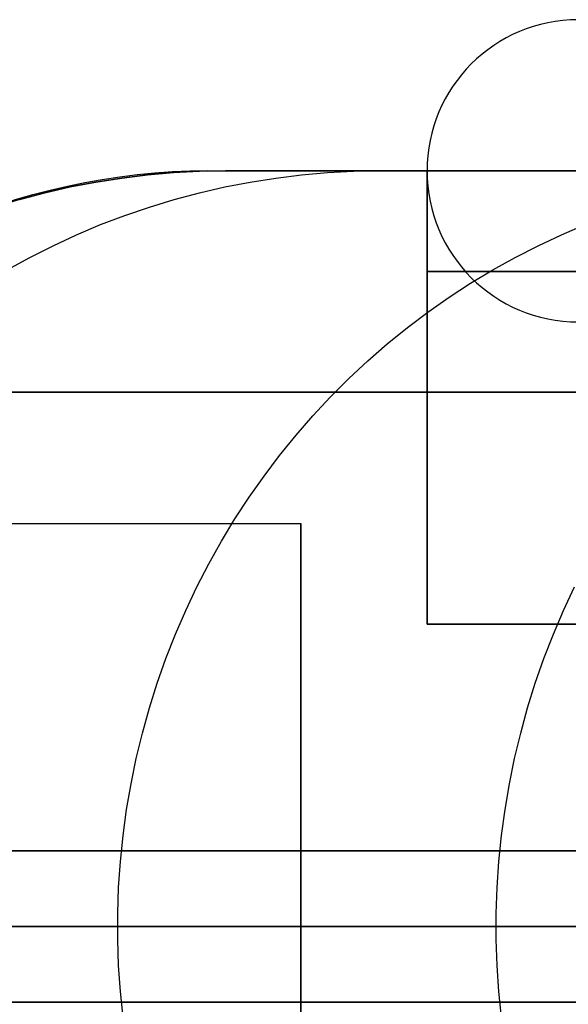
# Model space of a CAD drawing. Extents: x -3378 to 3007, y -425 to 173.
# Tile 19 of 256: x -3337 to -3326, y -328 to -308. Entities that reach past the tile are written whole.
import ezdxf

# ---------------------------------------------------------------- set-up
doc = ezdxf.new("R2010")
doc.units = 0
doc.layers.add('PREDEFINITO', color=7, linetype='CONTINUOUS')

msp = doc.modelspace()

# ---------------------------------------------------------------- linework, layer by layer
at = {"layer": 'PREDEFINITO'}
for p, q in [((-3335.126, -311.224, 2295), (-3334.614, -311.144, 2295)), ((-3334.614, -311.144, 1820), (-3335.126, -311.224, 1820)), ((-3335.126, -311.224, 2057.5), (-3334.614, -311.144, 2057.5)), ((-3334.614, -311.144, 2295), (-3334.1, -311.082, 2295)), ((-3334.1, -311.082, 1820), (-3334.614, -311.144, 1820)), ((-3334.614, -311.144, 2057.5), (-3334.1, -311.082, 2057.5)), ((-3334.1, -311.082, 2295), (-3333.584, -311.037, 2295)), ((-3333.584, -311.037, 1820), (-3334.1, -311.082, 1820)), ((-3334.1, -311.082, 2057.5), (-3333.584, -311.037, 2057.5)), ((-3333.584, -311.037, 2295), (-3333.067, -311.01, 2295)), ((-3333.067, -311.01, 1820), (-3333.584, -311.037, 1820)), ((-3333.584, -311.037, 2057.5), (-3333.067, -311.01, 2057.5)), ((-3333.067, -311.01, 2295), (-3332.55, -311.001, 2295)), ((-3332.55, -311.001, 1820), (-3333.067, -311.01, 1820)), ((-3333.067, -311.01, 2057.5), (-3332.55, -311.001, 2057.5)), ((-3332.55, -311.001, 2295), (-3328.55, -311.001, 2295)), ((-3332.55, -311.001, 1360.149), (-3328.55, -311.001, 1364.24)), ((-3328.55, -311.001, 1820), (-3332.55, -311.001, 1820)), ((-3332.55, -311.001, 1820), (-3332.55, -311.001, 1360.149)), ((-3332.55, -311.001, 2295), (-3332.55, -311.001, 1820)), ((-3332.55, -311.001, 2057.5), (-3328.55, -311.001, 2057.5)), ((-3332.062, -311.224, 2363.07), (-3331.552, -311.144, 2363.024)), ((-3331.552, -311.144, 2363.024), (-3331.04, -311.082, 2362.978)), ((-3331.04, -311.082, 2362.978), (-3330.526, -311.037, 2362.932)), ((-3330.526, -311.037, 2362.932), (-3330.011, -311.01, 2362.885)), ((-3330.011, -311.01, 2362.885), (-3329.496, -311.001, 2362.839)), ((-3329.496, -311.001, 2362.839), (-3325.512, -311.001, 2362.479)), ((-3328.55, -320.001, 1364.24), (-3328.55, -311.001, 1364.24)), ((-3328.55, -320.001, 2295), (-3328.55, -311.001, 2295)), ((-3328.55, -320.001, 2114.149), (-3328.55, -311.001, 2114.149)), ((-3328.55, -311.001, 1541), (-3328.55, -311.001, 1364.24)), ((-3328.55, -311.001, 1820), (-3328.55, -311.001, 1541)), ((-3328.55, -311.001, 2295), (-3328.55, -311.001, 2114.149)), ((-3328.55, -311.001, 2114.149), (-3328.55, -311.001, 1820)), ((-3328.55, -311.001, 1541), (-3328.55, -320.001, 1541)), ((-3328.55, -320.001, 1450.575), (-3328.55, -311.001, 1450.575)), ((-3328.55, -320.001, 2204.575), (-3328.55, -311.001, 2204.575)), ((-3328.55, -320.001, 1827.575), (-3328.55, -311.001, 1827.575)), ((-3328.549, -311.001, 2296), (-3328.549, -311.001, 1368.318)), ((-3322.549, -311.001, 1368.318), (-3328.549, -311.001, 1368.318)), ((-3336.139, -311.437, 2295), (-3335.634, -311.322, 2295)), ((-3335.634, -311.322, 1820), (-3336.139, -311.437, 1820)), ((-3336.139, -311.437, 2057.5), (-3335.634, -311.322, 2057.5)), ((-3335.634, -311.322, 2295), (-3335.126, -311.224, 2295)), ((-3335.126, -311.224, 1820), (-3335.634, -311.322, 1820)), ((-3335.634, -311.322, 2057.5), (-3335.126, -311.224, 2057.5)), ((-3333.071, -311.437, 2363.161), (-3332.568, -311.322, 2363.116)), ((-3332.568, -311.322, 2363.116), (-3332.062, -311.224, 2363.07)), ((-3336.64, -311.57, 2295), (-3336.139, -311.437, 2295)), ((-3336.139, -311.437, 1820), (-3336.64, -311.57, 1820)), ((-3336.64, -311.57, 2057.5), (-3336.139, -311.437, 2057.5)), ((-3333.569, -311.57, 2363.206), (-3333.071, -311.437, 2363.161)), ((-3336.64, -311.57, 1820), (-3337.135, -311.72, 1820)), ((-3334.551, -311.886, 2363.295), (-3334.063, -311.72, 2363.251)), ((-3334.063, -311.72, 2363.251), (-3333.569, -311.57, 2363.206)), ((-3335.033, -312.07, 2363.338), (-3334.551, -311.886, 2363.295)), ((-3335.509, -312.27, 2363.381), (-3335.033, -312.07, 2363.338)), ((-3325.882, -312.27, 2433.483), (-3325.412, -312.07, 2433.396)), ((-3335.978, -312.487, 2363.423), (-3335.509, -312.27, 2363.381)), ((-3326.344, -312.487, 2433.568), (-3325.882, -312.27, 2433.483)), ((-3336.438, -312.719, 2363.465), (-3335.978, -312.487, 2363.423)), ((-3326.799, -312.719, 2433.652), (-3326.344, -312.487, 2433.568)), ((-3336.891, -312.968, 2363.506), (-3336.438, -312.719, 2363.465)), ((-3327.246, -312.968, 2433.735), (-3326.799, -312.719, 2433.652)), ((-3328.55, -313.001, 1541), (-3328.55, -313.001, 1364.24)), ((-3328.55, -313.001, 2295), (-3328.55, -313.001, 2114.149)), ((-3328.55, -313.001, 2114.149), (-3328.55, -313.001, 1541)), ((-3327.684, -313.232, 2433.816), (-3327.246, -312.968, 2433.735)), ((-3328.113, -313.511, 2433.895), (-3327.684, -313.232, 2433.816)), ((-3328.532, -313.805, 2433.973), (-3328.113, -313.511, 2433.895)), ((-3328.941, -314.114, 2434.049), (-3328.532, -313.805, 2433.973)), ((-3329.339, -314.437, 2434.122), (-3328.941, -314.114, 2434.049)), ((-3329.726, -314.774, 2434.194), (-3329.339, -314.437, 2434.122)), ((-3330.101, -315.124, 2434.263), (-3329.726, -314.774, 2434.194)), ((-3330.464, -315.487, 2434.33), (-3330.101, -315.124, 2434.263)), ((-3330.815, -315.862, 2434.395), (-3330.464, -315.487, 2434.33)), ((-3331.152, -316.25, 2434.458), (-3330.815, -315.862, 2434.395)), ((-3331.477, -316.649, 2434.518), (-3331.152, -316.25, 2434.458)), ((-3331.787, -317.059, 2434.575), (-3331.477, -316.649, 2434.518)), ((-3332.084, -317.48, 2434.63), (-3331.787, -317.059, 2434.575)), ((-3332.365, -317.912, 2434.682), (-3332.084, -317.48, 2434.63)), ((-3332.633, -318.352, 2434.732), (-3332.365, -317.912, 2434.682)), ((-3345.238, -318.001, 1837.917), (-3331.054, -318.001, 1837.917)), ((-3345.238, -318.001, 2262), (-3331.054, -318.001, 2262)), ((-3345.238, -318.001, 1413.834), (-3331.054, -318.001, 1413.834)), ((-3331.054, -318.001, 1837.917), (-3331.054, -334.001, 1837.917)), ((-3331.054, -318.001, 2262), (-3331.054, -334.001, 2262)), ((-3331.054, -318.001, 1413.834), (-3331.054, -334.001, 1413.834)), ((-3332.885, -318.802, 2434.778), (-3332.633, -318.352, 2434.732)), ((-3333.121, -319.261, 2434.822), (-3332.885, -318.802, 2434.778)), ((-3333.342, -319.727, 2434.863), (-3333.121, -319.261, 2434.822)), ((-3325.838, -319.727, 2470.636), (-3325.62, -319.261, 2470.585)), ((-3333.547, -320.201, 2434.901), (-3333.342, -319.727, 2434.863)), ((-3326.041, -320.201, 2470.684), (-3325.838, -319.727, 2470.636)), ((-3328.55, -320.001, 1541), (-3328.55, -320.001, 1364.24)), ((-3322.549, -320.001, 1370.42), (-3328.55, -320.001, 1364.24)), ((-3328.55, -320.001, 1541), (-3322.549, -320.001, 1541)), ((-3322.549, -320.001, 2295), (-3328.55, -320.001, 2295)), ((-3322.549, -320.001, 2114.149), (-3328.55, -320.001, 2114.149)), ((-3328.55, -320.001, 2295), (-3328.55, -320.001, 2114.149)), ((-3328.55, -320.001, 2114.149), (-3328.55, -320.001, 1541)), ((-3322.549, -320.001, 1450.575), (-3328.55, -320.001, 1450.575)), ((-3322.549, -320.001, 2204.575), (-3328.55, -320.001, 2204.575)), ((-3322.549, -320.001, 1827.575), (-3328.55, -320.001, 1827.575)), ((-3333.736, -320.682, 2434.936), (-3333.547, -320.201, 2434.901)), ((-3326.228, -320.682, 2470.728), (-3326.041, -320.201, 2470.684)), ((-3333.908, -321.17, 2434.968), (-3333.736, -320.682, 2434.936)), ((-3326.399, -321.17, 2470.768), (-3326.228, -320.682, 2470.728)), ((-3334.064, -321.663, 2434.997), (-3333.908, -321.17, 2434.968)), ((-3326.553, -321.663, 2470.804), (-3326.399, -321.17, 2470.768)), ((-3334.203, -322.161, 2435.022), (-3334.064, -321.663, 2434.997)), ((-3326.69, -322.161, 2470.836), (-3326.553, -321.663, 2470.804)), ((-3334.325, -322.664, 2435.045), (-3334.203, -322.161, 2435.022)), ((-3326.811, -322.664, 2470.865), (-3326.69, -322.161, 2470.836)), ((-3334.429, -323.17, 2435.064), (-3334.325, -322.664, 2435.045)), ((-3326.915, -323.17, 2470.889), (-3326.811, -322.664, 2470.865)), ((-3334.517, -323.68, 2435.08), (-3334.429, -323.17, 2435.064)), ((-3327.001, -323.68, 2470.909), (-3326.915, -323.17, 2470.889)), ((-3334.587, -324.193, 2435.093), (-3334.517, -323.68, 2435.08)), ((-3327.071, -324.193, 2470.926), (-3327.001, -323.68, 2470.909)), ((-3334.64, -324.708, 2435.103), (-3334.587, -324.193, 2435.093)), ((-3327.123, -324.708, 2470.938), (-3327.071, -324.193, 2470.926)), ((-3347.474, -324.501, 2061.458), (-3312.55, -324.501, 2061.458)), ((-3347.474, -324.501, 1614.375), (-3312.55, -324.501, 1614.375)), ((-3312.55, -324.501, 2285), (-3347.474, -324.501, 2285)), ((-3334.675, -325.225, 2435.11), (-3334.64, -324.708, 2435.103)), ((-3327.157, -325.225, 2470.946), (-3327.123, -324.708, 2470.938)), ((-3334.692, -325.742, 2435.113), (-3334.675, -325.225, 2435.11)), ((-3327.175, -325.742, 2470.95), (-3327.157, -325.225, 2470.946)), ((-3334.692, -326.26, 2435.113), (-3334.692, -325.742, 2435.113)), ((-3327.175, -326.26, 2470.95), (-3327.175, -325.742, 2470.95)), ((-3312.55, -326.001, 2286.5), (-3347.55, -326.001, 2286.5)), ((-3312.55, -326.001, 2283.5), (-3347.55, -326.001, 2283.5)), ((-3347.55, -326.001, 2062.958), (-3312.55, -326.001, 2062.958)), ((-3347.55, -326.001, 2059.958), (-3312.55, -326.001, 2059.958)), ((-3347.55, -326.001, 1612.875), (-3312.55, -326.001, 1612.875)), ((-3347.55, -326.001, 1615.875), (-3312.55, -326.001, 1615.875)), ((-3347.55, -326.001, 1829.917), (-3331.054, -326.001, 1829.917)), ((-3347.55, -326.001, 1845.917), (-3331.054, -326.001, 1845.917)), ((-3347.55, -326.001, 2254), (-3331.054, -326.001, 2254)), ((-3347.55, -326.001, 2270), (-3331.054, -326.001, 2270)), ((-3347.55, -326.001, 1405.834), (-3331.054, -326.001, 1405.834)), ((-3347.55, -326.001, 1421.834), (-3331.054, -326.001, 1421.834)), ((-3331.054, -326.001, 1845.917), (-3331.054, -326.001, 1829.917)), ((-3331.054, -326.001, 2270), (-3331.054, -326.001, 2254)), ((-3331.054, -326.001, 1421.834), (-3331.054, -326.001, 1405.834)), ((-3334.675, -326.778, 2435.11), (-3334.692, -326.26, 2435.113)), ((-3327.157, -326.778, 2470.946), (-3327.175, -326.26, 2470.95)), ((-3334.64, -327.294, 2435.103), (-3334.675, -326.778, 2435.11)), ((-3327.123, -327.294, 2470.938), (-3327.157, -326.778, 2470.946)), ((-3334.587, -327.809, 2435.093), (-3334.64, -327.294, 2435.103)), ((-3327.071, -327.809, 2470.926), (-3327.123, -327.294, 2470.938)), ((-3312.55, -327.501, 2285), (-3347.474, -327.501, 2285)), ((-3347.474, -327.501, 2061.458), (-3312.55, -327.501, 2061.458)), ((-3347.474, -327.501, 1614.375), (-3312.55, -327.501, 1614.375))]:
    msp.add_line(p, q, dxfattribs=at)
at = {"layer": 'PREDEFINITO', "extrusion": (-1.14066e-08, -4.81201e-15, -1)}
msp.add_circle((3325.549, -311.001, -2296), 3, dxfattribs=at)
at = {"layer": 'PREDEFINITO', "extrusion": (-1.14066e-08, 1.4677e-13, -1)}
msp.add_circle((3325.549, -311.001, -1832.159), 3, dxfattribs=at)
at = {"layer": 'PREDEFINITO', "extrusion": (1, 2.97209e-08, -5.68434e-14)}
for centre in [(-326.001, 1837.917, -3331.054), (-326.001, 2262, -3331.054), (-326.001, 1413.834, -3331.054)]:
    msp.add_circle(centre, 8, dxfattribs=at)
at = {"layer": 'PREDEFINITO', "extrusion": (1.14066e-08, -7.09792e-14, 1)}
msp.add_arc((-3325.549, -311.001, 1368.318), 3, 0, 180, dxfattribs=at)
at = {"layer": 'PREDEFINITO', "extrusion": (0.713764, -0.010753, -0.700303)}
msp.add_arc((-387.754, -1359.484, -3327.828), 26.59, 325.9716, 0.366, dxfattribs=at)
at = {"layer": 'PREDEFINITO', "extrusion": (2.97209e-08, -1, -9.05094e-16)}
msp.add_arc((-3347.55, 2115, 311.001), 755, 271.138407, 359.999998, dxfattribs=at)
at = {"layer": 'PREDEFINITO', "extrusion": (2.97209e-08, -1, 8.01621e-16)}
msp.add_arc((-2577.549, 2295, 311.001), 755, 91.138411, 179.999994, dxfattribs=at)
at = {"layer": 'PREDEFINITO', "extrusion": (2.97209e-08, -1, 1.09608e-15)}
msp.add_arc((-3347.55, 2115, 311.001), 751, 271.449718, 359.999998, dxfattribs=at)
at = {"layer": 'PREDEFINITO', "extrusion": (2.97209e-08, -1, 8.67868e-16)}
msp.add_arc((-2577.549, 2295, 311.001), 751, 91.449717, 179.999999, dxfattribs=at)
at = {"layer": 'PREDEFINITO', "extrusion": (1.14065e-08, 4.27076e-14, 1)}
msp.add_arc((-3325.549, -311.001, 1368.318), 3, 180, 0, dxfattribs=at)
at = {"layer": 'PREDEFINITO', "extrusion": (4.21863e-07, -1, 1.63185e-15)}
msp.add_arc((-2577.55, 2296, 311), 750.999, 91.923078, 180.000014, dxfattribs=at)
at = {"layer": 'PREDEFINITO', "extrusion": (2.97209e-08, -1, -7.56415e-16)}
msp.add_arc((-3347.55, 2115, 313.001), 751, 271.449718, 359.999998, dxfattribs=at)
at = {"layer": 'PREDEFINITO', "extrusion": (2.97209e-08, -1, 2.53412e-16)}
msp.add_arc((-2577.549, 2295, 313.001), 751, 91.449718, 179.999999, dxfattribs=at)
at = {"layer": 'PREDEFINITO', "extrusion": (2.97209e-08, -1, 2.90228e-17)}
msp.add_arc((-3347.55, 2115, 315.395), 765.607, 270.328796, 359.999998, dxfattribs=at)
at = {"layer": 'PREDEFINITO', "extrusion": (2.97209e-08, -1, -2.04601e-16)}
msp.add_arc((-2577.549, 2295, 315.395), 765.607, 90.328797, 179.999997, dxfattribs=at)
at = {"layer": 'PREDEFINITO', "extrusion": (2.97209e-08, -1, -9.73261e-16)}
msp.add_arc((-3347.55, 2115, 320.001), 751, 271.449718, 359.999998, dxfattribs=at)
at = {"layer": 'PREDEFINITO', "extrusion": (2.97209e-08, -1, 3.65683e-17)}
msp.add_arc((-2577.549, 2295, 320.001), 751, 91.449718, 179.999999, dxfattribs=at)
at = {"layer": 'PREDEFINITO', "extrusion": (2.97209e-08, -1, -3.03496e-16)}
msp.add_arc((-3347.55, 2115, 326.001), 770, 270, 0, dxfattribs=at)
at = {"layer": 'PREDEFINITO', "extrusion": (2.97209e-08, -1, 3.84815e-16)}
msp.add_arc((-2577.55, 2295, 326.001), 770, 90, 180, dxfattribs=at)

doc.saveas('drawing.dxf')
